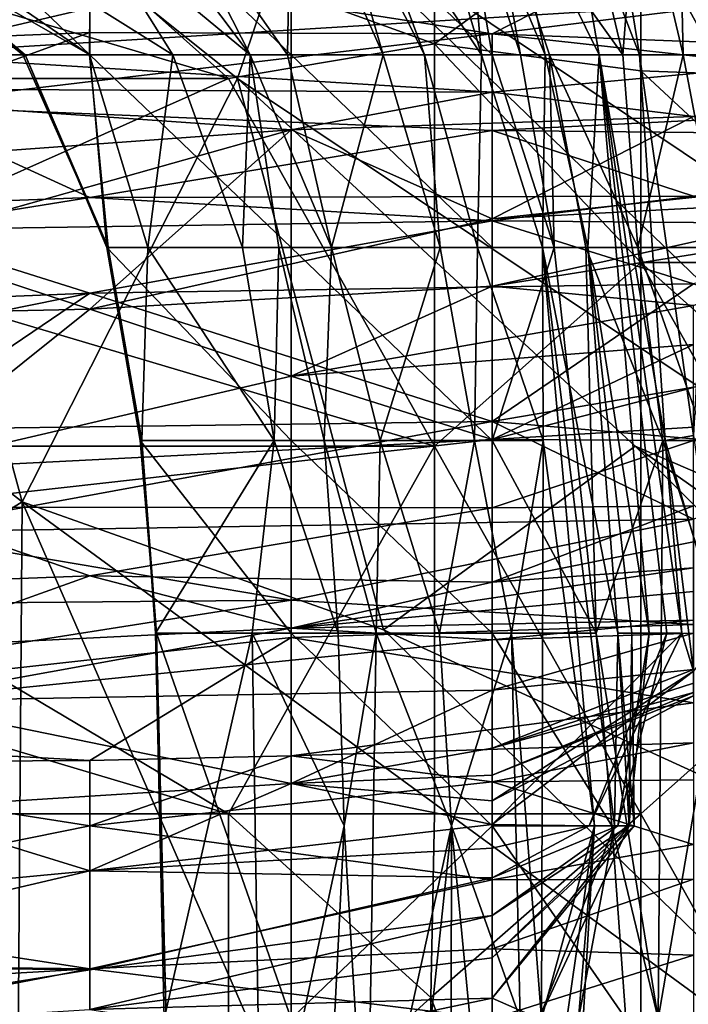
# Model space of a CAD drawing. Extents: x -1.05 to 1.05, y -0.36 to 0.36.
# Tile 206 of 226: x 0.8466 to 0.8653, y 0.2194 to 0.2468. Entities that reach past the tile are written whole.
import ezdxf

# ---------------------------------------------------------------- set-up
doc = ezdxf.new("R2010")
doc.units = 0

msp = doc.modelspace()

# ---------------------------------------------------------------- linework, layer by layer
for points in [[(0.854454, 0.250338, 0.804687), (0.869746, 0.240071, 0.807627), (0.863987, 0.255471, 0.813697)], [(0.869746, 0.240071, 0.807627), (0.869746, 0.250338, 0.81397), (0.863987, 0.255471, 0.813697)], [(0.846709, 0.233381, 0.785027), (0.84095, 0.254604, 0.799772), (0.838174, 0.240071, 0.785027)], [(0.852719, 0.245204, 0.799772), (0.854454, 0.250338, 0.804687), (0.84095, 0.254604, 0.799772)], [(0.846709, 0.233381, 0.785027), (0.852719, 0.245204, 0.799772), (0.84095, 0.254604, 0.799772)], [(0.854122, 0.245867, 0.218717), (0.850344, 0.251251, 0.218717), (0.854219, 0.251689, 0.196306)], [(0.854219, 0.251689, 0.196306), (0.856792, 0.245867, 0.200041), (0.854122, 0.245867, 0.218717)], [(0.855234, 0.251251, 0.192571), (0.856792, 0.245867, 0.200041), (0.854219, 0.251689, 0.196306)], [(0.842981, 0.251251, 0.272906), (0.8486, 0.245867, 0.272532), (0.8486, 0.251251, 0.274229)], [(0.842981, 0.249085, 0.271011), (0.8486, 0.245867, 0.272532), (0.842981, 0.251251, 0.272906)], [(0.854219, 0.245867, 0.274584), (0.854219, 0.251251, 0.274414), (0.8486, 0.251251, 0.274229)], [(0.8486, 0.245867, 0.272532), (0.854219, 0.245867, 0.274584), (0.8486, 0.251251, 0.274229)], [(0.849033, 0.251251, 0.226188), (0.853081, 0.245867, 0.226188), (0.8486, 0.249572, 0.237394)], [(0.850344, 0.251251, 0.218717), (0.853081, 0.245867, 0.226188), (0.849033, 0.251251, 0.226188)], [(0.854122, 0.245867, 0.218717), (0.853081, 0.245867, 0.226188), (0.850344, 0.251251, 0.218717)], [(0.859838, 0.245867, 0.272054), (0.854219, 0.251251, 0.274414), (0.854219, 0.245867, 0.274584)], [(0.8589, 0.251251, 0.271011), (0.854219, 0.251251, 0.274414), (0.859838, 0.245867, 0.272054)], [(0.855234, 0.251251, 0.192571), (0.857942, 0.245867, 0.192571), (0.856792, 0.245867, 0.200041)], [(0.855955, 0.251251, 0.188835), (0.857942, 0.245867, 0.192571), (0.855234, 0.251251, 0.192571)], [(0.859538, 0.245867, 0.181365), (0.857942, 0.245867, 0.192571), (0.855955, 0.251251, 0.188835)], [(0.857923, 0.251251, 0.177629), (0.859538, 0.245867, 0.181365), (0.855955, 0.251251, 0.188835)], [(0.859538, 0.245867, 0.181365), (0.857923, 0.251251, 0.177629), (0.859057, 0.251251, 0.170159)], [(0.8589, 0.251251, 0.271011), (0.859838, 0.245867, 0.272054), (0.860629, 0.245867, 0.271011)], [(0.859637, 0.251251, 0.267276), (0.8589, 0.251251, 0.271011), (0.860629, 0.245867, 0.271011)], [(0.859057, 0.251251, 0.170159), (0.861315, 0.245867, 0.166424), (0.859538, 0.245867, 0.181365)], [(0.860168, 0.251251, 0.162688), (0.861315, 0.245867, 0.166424), (0.859057, 0.251251, 0.170159)], [(0.863481, 0.245867, 0.25607), (0.859637, 0.251251, 0.267276), (0.861431, 0.245867, 0.267276)], [(0.861431, 0.245867, 0.267276), (0.859637, 0.251251, 0.267276), (0.860629, 0.245867, 0.271011)], [(0.862201, 0.251251, 0.252335), (0.859637, 0.251251, 0.267276), (0.863481, 0.245867, 0.25607)], [(0.862822, 0.245867, 0.155218), (0.861315, 0.245867, 0.166424), (0.860168, 0.251251, 0.162688)], [(0.861881, 0.251251, 0.151483), (0.862822, 0.245867, 0.155218), (0.860168, 0.251251, 0.162688)], [(0.863947, 0.245867, 0.147747), (0.862822, 0.245867, 0.155218), (0.861881, 0.251251, 0.151483)], [(0.863075, 0.251251, 0.144012), (0.863947, 0.245867, 0.147747), (0.861881, 0.251251, 0.151483)], [(0.863902, 0.251251, 0.241129), (0.862201, 0.251251, 0.252335), (0.863481, 0.245867, 0.25607)], [(0.866021, 0.245867, 0.132806), (0.863947, 0.245867, 0.147747), (0.863075, 0.251251, 0.144012)], [(0.864916, 0.251251, 0.132806), (0.866021, 0.245867, 0.132806), (0.863075, 0.251251, 0.144012)], [(0.865165, 0.245867, 0.244864), (0.863902, 0.251251, 0.241129), (0.863481, 0.245867, 0.25607)], [(0.865051, 0.251251, 0.233658), (0.863902, 0.251251, 0.241129), (0.865165, 0.245867, 0.244864)], [(0.864916, 0.251251, 0.132806), (0.867941, 0.245867, 0.1216), (0.866021, 0.245867, 0.132806)], [(0.866159, 0.251251, 0.125336), (0.867941, 0.245867, 0.1216), (0.864916, 0.251251, 0.132806)], [(0.870268, 0.245867, 0.207512), (0.865051, 0.251251, 0.233658), (0.865165, 0.245867, 0.244864)], [(0.86863, 0.251251, 0.207512), (0.865051, 0.251251, 0.233658), (0.870268, 0.245867, 0.207512)], [(0.829431, 0.245204, 0.272074), (0.83519, 0.250338, 0.273462), (0.852468, 0.245204, 0.273204)], [(0.83519, 0.250338, 0.273462), (0.846709, 0.250338, 0.274366), (0.852468, 0.245204, 0.273204)], [(0.858228, 0.246179, 0.27388), (0.852468, 0.245204, 0.273204), (0.846709, 0.250338, 0.274366)], [(0.846709, 0.250338, 0.274366), (0.858228, 0.250338, 0.276452), (0.858228, 0.246179, 0.27388)], [(0.852719, 0.245204, 0.799772), (0.875754, 0.229805, 0.804687), (0.854454, 0.250338, 0.804687)], [(0.875754, 0.229805, 0.804687), (0.869746, 0.240071, 0.807627), (0.854454, 0.250338, 0.804687)], [(0.858228, 0.250338, 0.276452), (0.863987, 0.250396, 0.278795), (0.858228, 0.246179, 0.27388)], [(0.858228, 0.246179, 0.27388), (0.863987, 0.250396, 0.278795), (0.863987, 0.245416, 0.27388)], [(0.863987, 0.245416, 0.27388), (0.863987, 0.250396, 0.278795), (0.869746, 0.245204, 0.275448)], [(0.869746, 0.245204, 0.275448), (0.863987, 0.250396, 0.278795), (0.869746, 0.247699, 0.278795)], [(0.842981, 0.245867, 0.066336), (0.865458, 0.247257, 0.061836), (0.859838, 0.249803, 0.05063)], [(0.842981, 0.249486, 0.05063), (0.842981, 0.245867, 0.066336), (0.859838, 0.249803, 0.05063)], [(0.842981, 0.24973, 0.259805), (0.846727, 0.245867, 0.267276), (0.842981, 0.248931, 0.267276)], [(0.848594, 0.245867, 0.25607), (0.846727, 0.245867, 0.267276), (0.842981, 0.24973, 0.259805)], [(0.848594, 0.245867, 0.25607), (0.842981, 0.24973, 0.259805), (0.8486, 0.247324, 0.2486)], [(0.8486, 0.249572, 0.237394), (0.850917, 0.245867, 0.241129), (0.8486, 0.247324, 0.2486)], [(0.853081, 0.245867, 0.226188), (0.850917, 0.245867, 0.241129), (0.8486, 0.249572, 0.237394)], [(0.8486, 0.248213, 0.020748), (0.865458, 0.249322, 0.017013), (0.859838, 0.246455, 0.028219)], [(0.865458, 0.249322, 0.017013), (0.876696, 0.248543, 0.020748), (0.859838, 0.246455, 0.028219)], [(0.842981, 0.248931, 0.267276), (0.846795, 0.245867, 0.271011), (0.842981, 0.249085, 0.271011)], [(0.842981, 0.249085, 0.271011), (0.846795, 0.245867, 0.271011), (0.8486, 0.245867, 0.272532)], [(0.846727, 0.245867, 0.267276), (0.846795, 0.245867, 0.271011), (0.842981, 0.248931, 0.267276)], [(0.859838, 0.246455, 0.028219), (0.876696, 0.248543, 0.020748), (0.882315, 0.245579, 0.031954)], [(0.831742, 0.245799, 0.028219), (0.8486, 0.248213, 0.020748), (0.8486, 0.246494, 0.028219)], [(0.837361, 0.247954, 0.020748), (0.8486, 0.248213, 0.020748), (0.831742, 0.245799, 0.028219)], [(0.8486, 0.248213, 0.020748), (0.859838, 0.246455, 0.028219), (0.8486, 0.246494, 0.028219)], [(0.842981, 0.245867, 0.066336), (0.871077, 0.245867, 0.068359), (0.865458, 0.247257, 0.061836)], [(0.8486, 0.247324, 0.2486), (0.850917, 0.245867, 0.241129), (0.848594, 0.245867, 0.25607)], [(0.8486, 0.246494, 0.028219), (0.842981, 0.244452, 0.035689), (0.831742, 0.245799, 0.028219)], [(0.842981, 0.244452, 0.035689), (0.8486, 0.246494, 0.028219), (0.859838, 0.246455, 0.028219)], [(0.859838, 0.246455, 0.028219), (0.859838, 0.243751, 0.039425), (0.842981, 0.244452, 0.035689)], [(0.859838, 0.246455, 0.028219), (0.876696, 0.244602, 0.035689), (0.859838, 0.243751, 0.039425)], [(0.859838, 0.246455, 0.028219), (0.882315, 0.245579, 0.031954), (0.876696, 0.244602, 0.035689)], [(0.858228, 0.234938, 0.268575), (0.852468, 0.245204, 0.273204), (0.858228, 0.246179, 0.27388)], [(0.863987, 0.240071, 0.272003), (0.858228, 0.246179, 0.27388), (0.863987, 0.245416, 0.27388)], [(0.858228, 0.234938, 0.268575), (0.858228, 0.246179, 0.27388), (0.863987, 0.240071, 0.272003)], [(0.859838, 0.244825, 0.073042), (0.842981, 0.245867, 0.066336), (0.837361, 0.244949, 0.069307)], [(0.871077, 0.245867, 0.068359), (0.842981, 0.245867, 0.066336), (0.859838, 0.244825, 0.073042)], [(0.846795, 0.245867, 0.271011), (0.846727, 0.245867, 0.267276), (0.849109, 0.240483, 0.267276)], [(0.849109, 0.240483, 0.267276), (0.846727, 0.245867, 0.267276), (0.848594, 0.245867, 0.25607)], [(0.846795, 0.245867, 0.271011), (0.84907, 0.240483, 0.271011), (0.8486, 0.245867, 0.272532)], [(0.84907, 0.240483, 0.271011), (0.846795, 0.245867, 0.271011), (0.849109, 0.240483, 0.267276)], [(0.85022, 0.240483, 0.259805), (0.849109, 0.240483, 0.267276), (0.848594, 0.245867, 0.25607)], [(0.848594, 0.245867, 0.25607), (0.850917, 0.245867, 0.241129), (0.85022, 0.240483, 0.259805)], [(0.8486, 0.245867, 0.272532), (0.854219, 0.240483, 0.274387), (0.854219, 0.245867, 0.274584)], [(0.84907, 0.240483, 0.271011), (0.854219, 0.240483, 0.274387), (0.8486, 0.245867, 0.272532)], [(0.852865, 0.240483, 0.241129), (0.85022, 0.240483, 0.259805), (0.850917, 0.245867, 0.241129)], [(0.853081, 0.245867, 0.226188), (0.852865, 0.240483, 0.241129), (0.850917, 0.245867, 0.241129)], [(0.853878, 0.240483, 0.233658), (0.852865, 0.240483, 0.241129), (0.853081, 0.245867, 0.226188)], [(0.855352, 0.240483, 0.222453), (0.853878, 0.240483, 0.233658), (0.853081, 0.245867, 0.226188)], [(0.853081, 0.245867, 0.226188), (0.854122, 0.245867, 0.218717), (0.855352, 0.240483, 0.222453)], [(0.856792, 0.245867, 0.200041), (0.855352, 0.240483, 0.222453), (0.854122, 0.245867, 0.218717)], [(0.859838, 0.240483, 0.273052), (0.859838, 0.245867, 0.272054), (0.854219, 0.245867, 0.274584)], [(0.854219, 0.240483, 0.274387), (0.859838, 0.240483, 0.273052), (0.854219, 0.245867, 0.274584)], [(0.858379, 0.240483, 0.200041), (0.855352, 0.240483, 0.222453), (0.856792, 0.245867, 0.200041)], [(0.857942, 0.245867, 0.192571), (0.858379, 0.240483, 0.200041), (0.856792, 0.245867, 0.200041)], [(0.85942, 0.240483, 0.192571), (0.858379, 0.240483, 0.200041), (0.857942, 0.245867, 0.192571)], [(0.859538, 0.245867, 0.181365), (0.85942, 0.240483, 0.192571), (0.857942, 0.245867, 0.192571)], [(0.861243, 0.240483, 0.177629), (0.85942, 0.240483, 0.192571), (0.859538, 0.245867, 0.181365)], [(0.861315, 0.245867, 0.166424), (0.861243, 0.240483, 0.177629), (0.859538, 0.245867, 0.181365)], [(0.859838, 0.240483, 0.273052), (0.861567, 0.240483, 0.271011), (0.859838, 0.245867, 0.272054)], [(0.861567, 0.240483, 0.271011), (0.860629, 0.245867, 0.271011), (0.859838, 0.245867, 0.272054)], [(0.859838, 0.244825, 0.073042), (0.865458, 0.244149, 0.076777), (0.871077, 0.245867, 0.068359)], [(0.861431, 0.245867, 0.267276), (0.860629, 0.245867, 0.271011), (0.861567, 0.240483, 0.271011)], [(0.862504, 0.240483, 0.166424), (0.861243, 0.240483, 0.177629), (0.861315, 0.245867, 0.166424)], [(0.862822, 0.245867, 0.155218), (0.862504, 0.240483, 0.166424), (0.861315, 0.245867, 0.166424)], [(0.863903, 0.240483, 0.259805), (0.861431, 0.245867, 0.267276), (0.862453, 0.240483, 0.267276)], [(0.862453, 0.240483, 0.267276), (0.861431, 0.245867, 0.267276), (0.861567, 0.240483, 0.271011)], [(0.863481, 0.245867, 0.25607), (0.861431, 0.245867, 0.267276), (0.863903, 0.240483, 0.259805)], [(0.862822, 0.245867, 0.155218), (0.864219, 0.229715, 0.166424), (0.862504, 0.240483, 0.166424)], [(0.862822, 0.245867, 0.155218), (0.864716, 0.229715, 0.162688), (0.864219, 0.229715, 0.166424)], [(0.865126, 0.229715, 0.158953), (0.864716, 0.229715, 0.162688), (0.862822, 0.245867, 0.155218)], [(0.864665, 0.235099, 0.155218), (0.865126, 0.229715, 0.158953), (0.862822, 0.245867, 0.155218)], [(0.863947, 0.245867, 0.147747), (0.864665, 0.235099, 0.155218), (0.862822, 0.245867, 0.155218)], [(0.865165, 0.245867, 0.244864), (0.863481, 0.245867, 0.25607), (0.863903, 0.240483, 0.259805)], [(0.866193, 0.240483, 0.244864), (0.865165, 0.245867, 0.244864), (0.863903, 0.240483, 0.259805)], [(0.865458, 0.23524, 0.147747), (0.864665, 0.235099, 0.155218), (0.863947, 0.245867, 0.147747)], [(0.865458, 0.23524, 0.147747), (0.863947, 0.245867, 0.147747), (0.866021, 0.245867, 0.132806)], [(0.870268, 0.245867, 0.207512), (0.865165, 0.245867, 0.244864), (0.866193, 0.240483, 0.244864)], [(0.863987, 0.245416, 0.27388), (0.869746, 0.240071, 0.272561), (0.863987, 0.240071, 0.272003)], [(0.863987, 0.245416, 0.27388), (0.869746, 0.245204, 0.275448), (0.869746, 0.240071, 0.272561)], [(0.84095, 0.240071, 0.269826), (0.829431, 0.245204, 0.272074), (0.852468, 0.245204, 0.273204)], [(0.84095, 0.240071, 0.269826), (0.852468, 0.245204, 0.273204), (0.858228, 0.234938, 0.268575)], [(0.846709, 0.233381, 0.785027), (0.8568, 0.229805, 0.789942), (0.852719, 0.245204, 0.799772)], [(0.875754, 0.229805, 0.804687), (0.852719, 0.245204, 0.799772), (0.863827, 0.234938, 0.799772)], [(0.863827, 0.234938, 0.799772), (0.852719, 0.245204, 0.799772), (0.8568, 0.229805, 0.789942)], [(0.831742, 0.242137, 0.080513), (0.854219, 0.243775, 0.076777), (0.837361, 0.244949, 0.069307)], [(0.854219, 0.243775, 0.076777), (0.859838, 0.244825, 0.073042), (0.837361, 0.244949, 0.069307)], [(0.859838, 0.244825, 0.073042), (0.854219, 0.243775, 0.076777), (0.865458, 0.244149, 0.076777)], [(0.859838, 0.243751, 0.039425), (0.876696, 0.244602, 0.035689), (0.876696, 0.243586, 0.039425)], [(0.837361, 0.241453, 0.046895), (0.842981, 0.244452, 0.035689), (0.8486, 0.241882, 0.046895)], [(0.842981, 0.244452, 0.035689), (0.859838, 0.243751, 0.039425), (0.8486, 0.241882, 0.046895)], [(0.854219, 0.243775, 0.076777), (0.859838, 0.241286, 0.087983), (0.865458, 0.244149, 0.076777)], [(0.865458, 0.244149, 0.076777), (0.859838, 0.241286, 0.087983), (0.871077, 0.24249, 0.084248)], [(0.831742, 0.242137, 0.080513), (0.842981, 0.240607, 0.087983), (0.854219, 0.243775, 0.076777)], [(0.842981, 0.240607, 0.087983), (0.8486, 0.238769, 0.095454), (0.854219, 0.243775, 0.076777)], [(0.8486, 0.238769, 0.095454), (0.859838, 0.241286, 0.087983), (0.854219, 0.243775, 0.076777)], [(0.859838, 0.243751, 0.039425), (0.865458, 0.241922, 0.046895), (0.8486, 0.241882, 0.046895)], [(0.859838, 0.243751, 0.039425), (0.876696, 0.243586, 0.039425), (0.865458, 0.241922, 0.046895)], [(0.859838, 0.241286, 0.087983), (0.871077, 0.241886, 0.087983), (0.871077, 0.24249, 0.084248)], [(0.837361, 0.241453, 0.046895), (0.8486, 0.241882, 0.046895), (0.842981, 0.240983, 0.05063)], [(0.842981, 0.240983, 0.05063), (0.8486, 0.241882, 0.046895), (0.859838, 0.241236, 0.05063)], [(0.8486, 0.241882, 0.046895), (0.865458, 0.241922, 0.046895), (0.859838, 0.241236, 0.05063)], [(0.859838, 0.241236, 0.05063), (0.865458, 0.241922, 0.046895), (0.871077, 0.241138, 0.05063)], [(0.859838, 0.241286, 0.087983), (0.859838, 0.239411, 0.095454), (0.871077, 0.241886, 0.087983)], [(0.859838, 0.239411, 0.095454), (0.871077, 0.241183, 0.091718), (0.871077, 0.241886, 0.087983)], [(0.842981, 0.240983, 0.05063), (0.859838, 0.241236, 0.05063), (0.8486, 0.239208, 0.058101)], [(0.8486, 0.238769, 0.095454), (0.859838, 0.239411, 0.095454), (0.859838, 0.241286, 0.087983)], [(0.8486, 0.239208, 0.058101), (0.859838, 0.241236, 0.05063), (0.865458, 0.239474, 0.058101)], [(0.859838, 0.241236, 0.05063), (0.871077, 0.241138, 0.05063), (0.865458, 0.239474, 0.058101)], [(0.871077, 0.241183, 0.091718), (0.859838, 0.239411, 0.095454), (0.865458, 0.238867, 0.099189)], [(0.837361, 0.238759, 0.058101), (0.842981, 0.240983, 0.05063), (0.8486, 0.239208, 0.058101)], [(0.8486, 0.238769, 0.095454), (0.842981, 0.240607, 0.087983), (0.842981, 0.238644, 0.095454)], [(0.854219, 0.240483, 0.274387), (0.84907, 0.240483, 0.271011), (0.854219, 0.235099, 0.274157)], [(0.84907, 0.240483, 0.271011), (0.850005, 0.235099, 0.271011), (0.854219, 0.235099, 0.274157)], [(0.849109, 0.240483, 0.267276), (0.850005, 0.235099, 0.271011), (0.84907, 0.240483, 0.271011)], [(0.85005, 0.235099, 0.267276), (0.850005, 0.235099, 0.271011), (0.849109, 0.240483, 0.267276)], [(0.85022, 0.240483, 0.259805), (0.85005, 0.235099, 0.267276), (0.849109, 0.240483, 0.267276)], [(0.853742, 0.235099, 0.241129), (0.85005, 0.235099, 0.267276), (0.85022, 0.240483, 0.259805)], [(0.852865, 0.240483, 0.241129), (0.853742, 0.235099, 0.241129), (0.85022, 0.240483, 0.259805)], [(0.853878, 0.240483, 0.233658), (0.853742, 0.235099, 0.241129), (0.852865, 0.240483, 0.241129)], [(0.853878, 0.240483, 0.233658), (0.855147, 0.235099, 0.229923), (0.853742, 0.235099, 0.241129)], [(0.855352, 0.240483, 0.222453), (0.855147, 0.235099, 0.229923), (0.853878, 0.240483, 0.233658)], [(0.859838, 0.235099, 0.273532), (0.859838, 0.240483, 0.273052), (0.854219, 0.240483, 0.274387)], [(0.854219, 0.235099, 0.274157), (0.859838, 0.235099, 0.273532), (0.854219, 0.240483, 0.274387)], [(0.856704, 0.235099, 0.218717), (0.855147, 0.235099, 0.229923), (0.855352, 0.240483, 0.222453)], [(0.858379, 0.240483, 0.200041), (0.856704, 0.235099, 0.218717), (0.855352, 0.240483, 0.222453)], [(0.85934, 0.235099, 0.200041), (0.856704, 0.235099, 0.218717), (0.858379, 0.240483, 0.200041)], [(0.85942, 0.240483, 0.192571), (0.85934, 0.235099, 0.200041), (0.858379, 0.240483, 0.200041)], [(0.861257, 0.235099, 0.1851), (0.85934, 0.235099, 0.200041), (0.85942, 0.240483, 0.192571)], [(0.861243, 0.240483, 0.177629), (0.861257, 0.235099, 0.1851), (0.85942, 0.240483, 0.192571)], [(0.862741, 0.229715, 0.271011), (0.861567, 0.240483, 0.271011), (0.859838, 0.235099, 0.273532)], [(0.859838, 0.235099, 0.273532), (0.861567, 0.240483, 0.271011), (0.859838, 0.240483, 0.273052)], [(0.861243, 0.240483, 0.177629), (0.86269, 0.224331, 0.1851), (0.861257, 0.235099, 0.1851)], [(0.863254, 0.224331, 0.181365), (0.86269, 0.224331, 0.1851), (0.861243, 0.240483, 0.177629)], [(0.863344, 0.229715, 0.173894), (0.863254, 0.224331, 0.181365), (0.861243, 0.240483, 0.177629)], [(0.863344, 0.229715, 0.173894), (0.861243, 0.240483, 0.177629), (0.862504, 0.240483, 0.166424)], [(0.862453, 0.240483, 0.267276), (0.861567, 0.240483, 0.271011), (0.862741, 0.229715, 0.271011)], [(0.864603, 0.235099, 0.259805), (0.862453, 0.240483, 0.267276), (0.862741, 0.229715, 0.271011)], [(0.864603, 0.235099, 0.259805), (0.863903, 0.240483, 0.259805), (0.862453, 0.240483, 0.267276)], [(0.863731, 0.229715, 0.170159), (0.863344, 0.229715, 0.173894), (0.862504, 0.240483, 0.166424)], [(0.864219, 0.229715, 0.166424), (0.863731, 0.229715, 0.170159), (0.862504, 0.240483, 0.166424)], [(0.865787, 0.235099, 0.252335), (0.863903, 0.240483, 0.259805), (0.864603, 0.235099, 0.259805)], [(0.866193, 0.240483, 0.244864), (0.863903, 0.240483, 0.259805), (0.865787, 0.235099, 0.252335)], [(0.84095, 0.240071, 0.269826), (0.858228, 0.234938, 0.268575), (0.83519, 0.234938, 0.267632)], [(0.84095, 0.229805, 0.776697), (0.846709, 0.233381, 0.785027), (0.838174, 0.240071, 0.785027)], [(0.858228, 0.234938, 0.268575), (0.863987, 0.240071, 0.272003), (0.863987, 0.224672, 0.26595)], [(0.869746, 0.234938, 0.271479), (0.863987, 0.240071, 0.272003), (0.869746, 0.240071, 0.272561)], [(0.863987, 0.240071, 0.272003), (0.869746, 0.229805, 0.269262), (0.863987, 0.224672, 0.26595)], [(0.863987, 0.240071, 0.272003), (0.869746, 0.234938, 0.271479), (0.869746, 0.229805, 0.269262)], [(0.8486, 0.239208, 0.058101), (0.865458, 0.239474, 0.058101), (0.859838, 0.23563, 0.073042)], [(0.8486, 0.238769, 0.095454), (0.854219, 0.236894, 0.102924), (0.859838, 0.239411, 0.095454)], [(0.854219, 0.236894, 0.102924), (0.865458, 0.238867, 0.099189), (0.859838, 0.239411, 0.095454)], [(0.865458, 0.239474, 0.058101), (0.871077, 0.237543, 0.065571), (0.859838, 0.23563, 0.073042)], [(0.837361, 0.236943, 0.065571), (0.8486, 0.239208, 0.058101), (0.842981, 0.2354, 0.073042)], [(0.837361, 0.236943, 0.065571), (0.837361, 0.238759, 0.058101), (0.8486, 0.239208, 0.058101)], [(0.842981, 0.2354, 0.073042), (0.8486, 0.239208, 0.058101), (0.859838, 0.23563, 0.073042)], [(0.8486, 0.238769, 0.095454), (0.842981, 0.234266, 0.110395), (0.854219, 0.236894, 0.102924)], [(0.842981, 0.238644, 0.095454), (0.842981, 0.234266, 0.110395), (0.8486, 0.238769, 0.095454)], [(0.854219, 0.236894, 0.102924), (0.865458, 0.237774, 0.102924), (0.865458, 0.238867, 0.099189)], [(0.854219, 0.236894, 0.102924), (0.859838, 0.235127, 0.110395), (0.865458, 0.237774, 0.102924)], [(0.859838, 0.235127, 0.110395), (0.865458, 0.236576, 0.106659), (0.865458, 0.237774, 0.102924)], [(0.859838, 0.23563, 0.073042), (0.871077, 0.237543, 0.065571), (0.871077, 0.234663, 0.076777)], [(0.842981, 0.234266, 0.110395), (0.859838, 0.235127, 0.110395), (0.854219, 0.236894, 0.102924)], [(0.859838, 0.235127, 0.110395), (0.865458, 0.235469, 0.110395), (0.865458, 0.236576, 0.106659)], [(0.842981, 0.232539, 0.084248), (0.842981, 0.2354, 0.073042), (0.859838, 0.23563, 0.073042)], [(0.859838, 0.23563, 0.073042), (0.865458, 0.232898, 0.084248), (0.842981, 0.232539, 0.084248)], [(0.859838, 0.23563, 0.073042), (0.871077, 0.234663, 0.076777), (0.865458, 0.232898, 0.084248)], [(0.859838, 0.235127, 0.110395), (0.865458, 0.235099, 0.111617), (0.865458, 0.235469, 0.110395)], [(0.842981, 0.233234, 0.11413), (0.859838, 0.233219, 0.117865), (0.859838, 0.235127, 0.110395)], [(0.842981, 0.234266, 0.110395), (0.842981, 0.233234, 0.11413), (0.859838, 0.235127, 0.110395)], [(0.859838, 0.235127, 0.110395), (0.859838, 0.233219, 0.117865), (0.865458, 0.235099, 0.111617)], [(0.865458, 0.23524, 0.147747), (0.86625, 0.229715, 0.151483), (0.864665, 0.235099, 0.155218)], [(0.852468, 0.224672, 0.264788), (0.83519, 0.234938, 0.267632), (0.858228, 0.234938, 0.268575)], [(0.83519, 0.229805, 0.265994), (0.83519, 0.234938, 0.267632), (0.852468, 0.224672, 0.264788)], [(0.85005, 0.235099, 0.267276), (0.850458, 0.229715, 0.271011), (0.850005, 0.235099, 0.271011)], [(0.850005, 0.235099, 0.271011), (0.850458, 0.229715, 0.271011), (0.854219, 0.229715, 0.273921)], [(0.854219, 0.235099, 0.274157), (0.850005, 0.235099, 0.271011), (0.854219, 0.229715, 0.273921)], [(0.850437, 0.229715, 0.267276), (0.850458, 0.229715, 0.271011), (0.85005, 0.235099, 0.267276)], [(0.853742, 0.235099, 0.241129), (0.850437, 0.229715, 0.267276), (0.85005, 0.235099, 0.267276)], [(0.853133, 0.229715, 0.2486), (0.850437, 0.229715, 0.267276), (0.853742, 0.235099, 0.241129)], [(0.852468, 0.224672, 0.264788), (0.858228, 0.234938, 0.268575), (0.858228, 0.224672, 0.265175)], [(0.853742, 0.235099, 0.241129), (0.855532, 0.229715, 0.229923), (0.853133, 0.229715, 0.2486)], [(0.853742, 0.235099, 0.241129), (0.855147, 0.235099, 0.229923), (0.855532, 0.229715, 0.229923)], [(0.859838, 0.229715, 0.27379), (0.859838, 0.235099, 0.273532), (0.854219, 0.235099, 0.274157)], [(0.854219, 0.229715, 0.273921), (0.859838, 0.229715, 0.27379), (0.854219, 0.235099, 0.274157)], [(0.856591, 0.229715, 0.222453), (0.855532, 0.229715, 0.229923), (0.855147, 0.235099, 0.229923)], [(0.856704, 0.235099, 0.218717), (0.856591, 0.229715, 0.222453), (0.855147, 0.235099, 0.229923)], [(0.858367, 0.229715, 0.211247), (0.856591, 0.229715, 0.222453), (0.856704, 0.235099, 0.218717)], [(0.85934, 0.235099, 0.200041), (0.858367, 0.229715, 0.211247), (0.856704, 0.235099, 0.218717)], [(0.8568, 0.229805, 0.789942), (0.879225, 0.219539, 0.799772), (0.863827, 0.234938, 0.799772)], [(0.858228, 0.234938, 0.268575), (0.863987, 0.224672, 0.26595), (0.858228, 0.224672, 0.265175)], [(0.860374, 0.229715, 0.196306), (0.858367, 0.229715, 0.211247), (0.85934, 0.235099, 0.200041)], [(0.85934, 0.235099, 0.200041), (0.861257, 0.235099, 0.1851), (0.860374, 0.229715, 0.196306)], [(0.859838, 0.233219, 0.117865), (0.865458, 0.233268, 0.117865), (0.865458, 0.235099, 0.111617)], [(0.859838, 0.229715, 0.27379), (0.862741, 0.229715, 0.271011), (0.859838, 0.235099, 0.273532)], [(0.861257, 0.235099, 0.1851), (0.861208, 0.218947, 0.196306), (0.860374, 0.229715, 0.196306)], [(0.86269, 0.224331, 0.1851), (0.861208, 0.218947, 0.196306), (0.861257, 0.235099, 0.1851)], [(0.864603, 0.235099, 0.259805), (0.862741, 0.229715, 0.271011), (0.864473, 0.218947, 0.267276)], [(0.863827, 0.234938, 0.799772), (0.88563, 0.219539, 0.804687), (0.875754, 0.229805, 0.804687)], [(0.879225, 0.219539, 0.799772), (0.88563, 0.219539, 0.804687), (0.863827, 0.234938, 0.799772)], [(0.864603, 0.235099, 0.259805), (0.864473, 0.218947, 0.267276), (0.866319, 0.229715, 0.252335)], [(0.866319, 0.229715, 0.252335), (0.865787, 0.235099, 0.252335), (0.864603, 0.235099, 0.259805)], [(0.864665, 0.235099, 0.155218), (0.865458, 0.228655, 0.155218), (0.865126, 0.229715, 0.158953)], [(0.864665, 0.235099, 0.155218), (0.86625, 0.229715, 0.151483), (0.865458, 0.228655, 0.155218)], [(0.846572, 0.214405, 0.765368), (0.846709, 0.233381, 0.785027), (0.84095, 0.229805, 0.776697)], [(0.842981, 0.233234, 0.11413), (0.8486, 0.231317, 0.1216), (0.859838, 0.233219, 0.117865)], [(0.842981, 0.233234, 0.11413), (0.842981, 0.231101, 0.1216), (0.8486, 0.231317, 0.1216)], [(0.846572, 0.214405, 0.765368), (0.85723, 0.209272, 0.770282), (0.846709, 0.233381, 0.785027)], [(0.85723, 0.209272, 0.770282), (0.872644, 0.214405, 0.789942), (0.846709, 0.233381, 0.785027)], [(0.846709, 0.233381, 0.785027), (0.872644, 0.214405, 0.789942), (0.8568, 0.229805, 0.789942)], [(0.8486, 0.231317, 0.1216), (0.859838, 0.231141, 0.125336), (0.859838, 0.233219, 0.117865)], [(0.859838, 0.231141, 0.125336), (0.865458, 0.232264, 0.1216), (0.865458, 0.233268, 0.117865)], [(0.859838, 0.233219, 0.117865), (0.859838, 0.231141, 0.125336), (0.865458, 0.233268, 0.117865)], [(0.842981, 0.232539, 0.084248), (0.865458, 0.232898, 0.084248), (0.854219, 0.230633, 0.091718)], [(0.854219, 0.230633, 0.091718), (0.865458, 0.232898, 0.084248), (0.865458, 0.229957, 0.095454)], [(0.837361, 0.230491, 0.091718), (0.842981, 0.232539, 0.084248), (0.854219, 0.230633, 0.091718)], [(0.859838, 0.231141, 0.125336), (0.865458, 0.231543, 0.125336), (0.865458, 0.232264, 0.1216)], [(0.854219, 0.229856, 0.129071), (0.865458, 0.230876, 0.129071), (0.865458, 0.231543, 0.125336)], [(0.859838, 0.231141, 0.125336), (0.854219, 0.229856, 0.129071), (0.865458, 0.231543, 0.125336)], [(0.842981, 0.229305, 0.129071), (0.854219, 0.229856, 0.129071), (0.8486, 0.231317, 0.1216)], [(0.8486, 0.231317, 0.1216), (0.842981, 0.231101, 0.1216), (0.842981, 0.229305, 0.129071)], [(0.8486, 0.231317, 0.1216), (0.854219, 0.229856, 0.129071), (0.859838, 0.231141, 0.125336)], [(0.854219, 0.229856, 0.129071), (0.865458, 0.230078, 0.132806), (0.865458, 0.230876, 0.129071)], [(0.854219, 0.229596, 0.095454), (0.831742, 0.2271, 0.102924), (0.854219, 0.230633, 0.091718)], [(0.837361, 0.230491, 0.091718), (0.854219, 0.230633, 0.091718), (0.831742, 0.2271, 0.102924)], [(0.854219, 0.229596, 0.095454), (0.854219, 0.230633, 0.091718), (0.865458, 0.229957, 0.095454)], [(0.859838, 0.229525, 0.132806), (0.865458, 0.230078, 0.132806), (0.854219, 0.229856, 0.129071)], [(0.865458, 0.229957, 0.095454), (0.865458, 0.227773, 0.102924), (0.854219, 0.229596, 0.095454)], [(0.859838, 0.229525, 0.132806), (0.865458, 0.229715, 0.133671), (0.865458, 0.230078, 0.132806)], [(0.83519, 0.224672, 0.264579), (0.83519, 0.229805, 0.265994), (0.852468, 0.224672, 0.264788)], [(0.842981, 0.229305, 0.129071), (0.842981, 0.227818, 0.136542), (0.854219, 0.229856, 0.129071)], [(0.854219, 0.229856, 0.129071), (0.842981, 0.227818, 0.136542), (0.859838, 0.229525, 0.132806)], [(0.853133, 0.229715, 0.2486), (0.850671, 0.218947, 0.267276), (0.850437, 0.229715, 0.267276)], [(0.850437, 0.229715, 0.267276), (0.850731, 0.218947, 0.271011), (0.850458, 0.229715, 0.271011)], [(0.850671, 0.218947, 0.267276), (0.850731, 0.218947, 0.271011), (0.850437, 0.229715, 0.267276)], [(0.854219, 0.229715, 0.273921), (0.850458, 0.229715, 0.271011), (0.854219, 0.218947, 0.273646)], [(0.850458, 0.229715, 0.271011), (0.850731, 0.218947, 0.271011), (0.854219, 0.218947, 0.273646)], [(0.853383, 0.213563, 0.2486), (0.850671, 0.218947, 0.267276), (0.853133, 0.229715, 0.2486)], [(0.853383, 0.213563, 0.2486), (0.853133, 0.229715, 0.2486), (0.855703, 0.224331, 0.229923)], [(0.855703, 0.224331, 0.229923), (0.853133, 0.229715, 0.2486), (0.855532, 0.229715, 0.229923)], [(0.859838, 0.224331, 0.273915), (0.859838, 0.229715, 0.27379), (0.854219, 0.229715, 0.273921)], [(0.854219, 0.218947, 0.273646), (0.859838, 0.224331, 0.273915), (0.854219, 0.229715, 0.273921)], [(0.856591, 0.229715, 0.222453), (0.855703, 0.224331, 0.229923), (0.855532, 0.229715, 0.229923)], [(0.856591, 0.229715, 0.222453), (0.856348, 0.213563, 0.226188), (0.855703, 0.224331, 0.229923)], [(0.858697, 0.224331, 0.211247), (0.856348, 0.213563, 0.226188), (0.856591, 0.229715, 0.222453)], [(0.858697, 0.224331, 0.211247), (0.856591, 0.229715, 0.222453), (0.858367, 0.229715, 0.211247)], [(0.872644, 0.214405, 0.789942), (0.879225, 0.219539, 0.799772), (0.8568, 0.229805, 0.789942)], [(0.860374, 0.229715, 0.196306), (0.858697, 0.224331, 0.211247), (0.858367, 0.229715, 0.211247)], [(0.860374, 0.229715, 0.196306), (0.860614, 0.218947, 0.200041), (0.858697, 0.224331, 0.211247)], [(0.859838, 0.224331, 0.273915), (0.863172, 0.224331, 0.271011), (0.859838, 0.229715, 0.27379)], [(0.863172, 0.224331, 0.271011), (0.862741, 0.229715, 0.271011), (0.859838, 0.229715, 0.27379)], [(0.865458, 0.228655, 0.155218), (0.859838, 0.22437, 0.158953), (0.865126, 0.229715, 0.158953)], [(0.862546, 0.224331, 0.162688), (0.865126, 0.229715, 0.158953), (0.859838, 0.22437, 0.158953)], [(0.859838, 0.228124, 0.140277), (0.865458, 0.228702, 0.140277), (0.865458, 0.229715, 0.133671)], [(0.859838, 0.229525, 0.132806), (0.859838, 0.228124, 0.140277), (0.865458, 0.229715, 0.133671)], [(0.861208, 0.218947, 0.196306), (0.860614, 0.218947, 0.200041), (0.860374, 0.229715, 0.196306)], [(0.862546, 0.224331, 0.162688), (0.863344, 0.224331, 0.166424), (0.864716, 0.229715, 0.162688)], [(0.862546, 0.224331, 0.162688), (0.864716, 0.229715, 0.162688), (0.865126, 0.229715, 0.158953)], [(0.864473, 0.218947, 0.267276), (0.862741, 0.229715, 0.271011), (0.863172, 0.224331, 0.271011)], [(0.863661, 0.224331, 0.177629), (0.863254, 0.224331, 0.181365), (0.863344, 0.229715, 0.173894)], [(0.863799, 0.224331, 0.173894), (0.863661, 0.224331, 0.177629), (0.863344, 0.229715, 0.173894)], [(0.863731, 0.229715, 0.170159), (0.863799, 0.224331, 0.173894), (0.863344, 0.229715, 0.173894)], [(0.863344, 0.224331, 0.166424), (0.863651, 0.224331, 0.170159), (0.864219, 0.229715, 0.166424)], [(0.864716, 0.229715, 0.162688), (0.863344, 0.224331, 0.166424), (0.864219, 0.229715, 0.166424)], [(0.863651, 0.224331, 0.170159), (0.863799, 0.224331, 0.173894), (0.863731, 0.229715, 0.170159)], [(0.864219, 0.229715, 0.166424), (0.863651, 0.224331, 0.170159), (0.863731, 0.229715, 0.170159)], [(0.869746, 0.214405, 0.265264), (0.863987, 0.224672, 0.26595), (0.869746, 0.229805, 0.269262)], [(0.866691, 0.213563, 0.25607), (0.866319, 0.229715, 0.252335), (0.864473, 0.218947, 0.267276)], [(0.831742, 0.2271, 0.102924), (0.854219, 0.229596, 0.095454), (0.8486, 0.22616, 0.106659)], [(0.842981, 0.227818, 0.136542), (0.859838, 0.228124, 0.140277), (0.859838, 0.229525, 0.132806)], [(0.8486, 0.22616, 0.106659), (0.854219, 0.229596, 0.095454), (0.854219, 0.226286, 0.106659)], [(0.854219, 0.229596, 0.095454), (0.865458, 0.227773, 0.102924), (0.854219, 0.226286, 0.106659)], [(0.859838, 0.226504, 0.147747), (0.865458, 0.228319, 0.144012), (0.865458, 0.228702, 0.140277)], [(0.859838, 0.228124, 0.140277), (0.859838, 0.226504, 0.147747), (0.865458, 0.228702, 0.140277)], [(0.865458, 0.228655, 0.155218), (0.859838, 0.225032, 0.155218), (0.859838, 0.22437, 0.158953)], [(0.859838, 0.225032, 0.155218), (0.865458, 0.228655, 0.155218), (0.865458, 0.227967, 0.151483)], [(0.859838, 0.226504, 0.147747), (0.865458, 0.22806, 0.147747), (0.865458, 0.228319, 0.144012)], [(0.842981, 0.227818, 0.136542), (0.854219, 0.225517, 0.151483), (0.859838, 0.228124, 0.140277)], [(0.854219, 0.225517, 0.151483), (0.859838, 0.226504, 0.147747), (0.859838, 0.228124, 0.140277)], [(0.859838, 0.225749, 0.151483), (0.865458, 0.227967, 0.151483), (0.865458, 0.22806, 0.147747)], [(0.859838, 0.226504, 0.147747), (0.859838, 0.225749, 0.151483), (0.865458, 0.22806, 0.147747)], [(0.859838, 0.225749, 0.151483), (0.859838, 0.225032, 0.155218), (0.865458, 0.227967, 0.151483)], [(0.842981, 0.224809, 0.151483), (0.854219, 0.225517, 0.151483), (0.842981, 0.227818, 0.136542)], [(0.854219, 0.226286, 0.106659), (0.865458, 0.227773, 0.102924), (0.865458, 0.226653, 0.106659)], [(0.837361, 0.226098, 0.106659), (0.831742, 0.2271, 0.102924), (0.8486, 0.22616, 0.106659)], [(0.854219, 0.226286, 0.106659), (0.865458, 0.226653, 0.106659), (0.859838, 0.22556, 0.110395)], [(0.859838, 0.22556, 0.110395), (0.865458, 0.226653, 0.106659), (0.865458, 0.225623, 0.110395)], [(0.854219, 0.225517, 0.151483), (0.859838, 0.225749, 0.151483), (0.859838, 0.226504, 0.147747)], [(0.837361, 0.226098, 0.106659), (0.8486, 0.22616, 0.106659), (0.8486, 0.224331, 0.11343)], [(0.837361, 0.226098, 0.106659), (0.8486, 0.224331, 0.11343), (0.837361, 0.222065, 0.1216)], [(0.8486, 0.22616, 0.106659), (0.854219, 0.226286, 0.106659), (0.8486, 0.224331, 0.11343)], [(0.854219, 0.226286, 0.106659), (0.859838, 0.22556, 0.110395), (0.8486, 0.224331, 0.11343)], [(0.842981, 0.224809, 0.151483), (0.8486, 0.223081, 0.162688), (0.854219, 0.225517, 0.151483)], [(0.859838, 0.22556, 0.110395), (0.859838, 0.222824, 0.1216), (0.8486, 0.224331, 0.11343)], [(0.854219, 0.225517, 0.151483), (0.8486, 0.223081, 0.162688), (0.859838, 0.22437, 0.158953)], [(0.854219, 0.225517, 0.151483), (0.859838, 0.225032, 0.155218), (0.859838, 0.225749, 0.151483)], [(0.854219, 0.225517, 0.151483), (0.859838, 0.22437, 0.158953), (0.859838, 0.225032, 0.155218)], [(0.859838, 0.22556, 0.110395), (0.865458, 0.225623, 0.110395), (0.865458, 0.22381, 0.117865)], [(0.865458, 0.22381, 0.117865), (0.859838, 0.222824, 0.1216), (0.859838, 0.22556, 0.110395)], [(0.83519, 0.224672, 0.264579), (0.852468, 0.224672, 0.264788), (0.852468, 0.214405, 0.262893)], [(0.852468, 0.214405, 0.262893), (0.84095, 0.214405, 0.262702), (0.83519, 0.224672, 0.264579)], [(0.842981, 0.224809, 0.151483), (0.842981, 0.222543, 0.162688), (0.8486, 0.223081, 0.162688)], [(0.852468, 0.224672, 0.264788), (0.858228, 0.224672, 0.265175), (0.858122, 0.219539, 0.264051)], [(0.852468, 0.214405, 0.262893), (0.852468, 0.224672, 0.264788), (0.858122, 0.219539, 0.264051)], [(0.863987, 0.224672, 0.26595), (0.863987, 0.204139, 0.262914), (0.858122, 0.219539, 0.264051)], [(0.858122, 0.219539, 0.264051), (0.858228, 0.224672, 0.265175), (0.863987, 0.224672, 0.26595)], [(0.863987, 0.224672, 0.26595), (0.869746, 0.214405, 0.265264), (0.863987, 0.204139, 0.262914)], [(0.837361, 0.222065, 0.1216), (0.8486, 0.224331, 0.11343), (0.8486, 0.220341, 0.129071)], [(0.8486, 0.223081, 0.162688), (0.859838, 0.223714, 0.162688), (0.859838, 0.22437, 0.158953)], [(0.8486, 0.224331, 0.11343), (0.859838, 0.222824, 0.1216), (0.8486, 0.220341, 0.129071)], [(0.855703, 0.224331, 0.229923), (0.854893, 0.208178, 0.237394), (0.853383, 0.213563, 0.2486)], [(0.859838, 0.218947, 0.273989), (0.859838, 0.224331, 0.273915), (0.854219, 0.218947, 0.273646)], [(0.856348, 0.213563, 0.226188), (0.854893, 0.208178, 0.237394), (0.855703, 0.224331, 0.229923)], [(0.858697, 0.224331, 0.211247), (0.856985, 0.208178, 0.222453), (0.856348, 0.213563, 0.226188)], [(0.858667, 0.208178, 0.214982), (0.856985, 0.208178, 0.222453), (0.858697, 0.224331, 0.211247)], [(0.859729, 0.213563, 0.207512), (0.858667, 0.208178, 0.214982), (0.858697, 0.224331, 0.211247)], [(0.860614, 0.218947, 0.200041), (0.859729, 0.213563, 0.207512), (0.858697, 0.224331, 0.211247)], [(0.859838, 0.22437, 0.158953), (0.859838, 0.223714, 0.162688), (0.862546, 0.224331, 0.162688)], [(0.859838, 0.218947, 0.273989), (0.863569, 0.218947, 0.271011), (0.859838, 0.224331, 0.273915)], [(0.863569, 0.218947, 0.271011), (0.863172, 0.224331, 0.271011), (0.859838, 0.224331, 0.273915)], [(0.859838, 0.219519, 0.177629), (0.861148, 0.218947, 0.181365), (0.863661, 0.224331, 0.177629)], [(0.863661, 0.224331, 0.177629), (0.863799, 0.224331, 0.173894), (0.859838, 0.219519, 0.177629)], [(0.859838, 0.219519, 0.177629), (0.863799, 0.224331, 0.173894), (0.859838, 0.220649, 0.173894)], [(0.863799, 0.224331, 0.173894), (0.863651, 0.224331, 0.170159), (0.859838, 0.220649, 0.173894)], [(0.859838, 0.220649, 0.173894), (0.863651, 0.224331, 0.170159), (0.859838, 0.22183, 0.170159)], [(0.863651, 0.224331, 0.170159), (0.863344, 0.224331, 0.166424), (0.859838, 0.22183, 0.170159)], [(0.859838, 0.22183, 0.170159), (0.863344, 0.224331, 0.166424), (0.859838, 0.222885, 0.166424)], [(0.863344, 0.224331, 0.166424), (0.862546, 0.224331, 0.162688), (0.859838, 0.222885, 0.166424)], [(0.859838, 0.222885, 0.166424), (0.862546, 0.224331, 0.162688), (0.859838, 0.223714, 0.162688)], [(0.861148, 0.218947, 0.181365), (0.862243, 0.218947, 0.1851), (0.863254, 0.224331, 0.181365)], [(0.861148, 0.218947, 0.181365), (0.863254, 0.224331, 0.181365), (0.863661, 0.224331, 0.177629)], [(0.86269, 0.224331, 0.1851), (0.86192, 0.218947, 0.192571), (0.861208, 0.218947, 0.196306)], [(0.862371, 0.218947, 0.188835), (0.86192, 0.218947, 0.192571), (0.86269, 0.224331, 0.1851)], [(0.863254, 0.224331, 0.181365), (0.862243, 0.218947, 0.1851), (0.86269, 0.224331, 0.1851)], [(0.862243, 0.218947, 0.1851), (0.862371, 0.218947, 0.188835), (0.86269, 0.224331, 0.1851)], [(0.864473, 0.218947, 0.267276), (0.863172, 0.224331, 0.271011), (0.863569, 0.218947, 0.271011)], [(0.8486, 0.223081, 0.162688), (0.859838, 0.222885, 0.166424), (0.859838, 0.223714, 0.162688)], [(0.859838, 0.222824, 0.1216), (0.865458, 0.22381, 0.117865), (0.865458, 0.222845, 0.1216)], [(0.837361, 0.220444, 0.170159), (0.8486, 0.220314, 0.173894), (0.8486, 0.223081, 0.162688)], [(0.842981, 0.222543, 0.162688), (0.837361, 0.220444, 0.170159), (0.8486, 0.223081, 0.162688)], [(0.8486, 0.223081, 0.162688), (0.8486, 0.220314, 0.173894), (0.859838, 0.222885, 0.166424)], [(0.8486, 0.220314, 0.173894), (0.859838, 0.22183, 0.170159), (0.859838, 0.222885, 0.166424)], [(0.8486, 0.220341, 0.129071), (0.859838, 0.222824, 0.1216), (0.859838, 0.220902, 0.129071)], [(0.859838, 0.220902, 0.129071), (0.865458, 0.222845, 0.1216), (0.865458, 0.220727, 0.129071)], [(0.859838, 0.222824, 0.1216), (0.865458, 0.222845, 0.1216), (0.859838, 0.220902, 0.129071)], [(0.820504, 0.220665, 0.125336), (0.837361, 0.222065, 0.1216), (0.8486, 0.220341, 0.129071)], [(0.8486, 0.220314, 0.173894), (0.8486, 0.21921, 0.177629), (0.859838, 0.22183, 0.170159)], [(0.8486, 0.21921, 0.177629), (0.859838, 0.220649, 0.173894), (0.859838, 0.22183, 0.170159)], [(0.8486, 0.220341, 0.129071), (0.859838, 0.220902, 0.129071), (0.859838, 0.218947, 0.138249)], [(0.859838, 0.220902, 0.129071), (0.865458, 0.220727, 0.129071), (0.859838, 0.218947, 0.138249)], [(0.820504, 0.2187, 0.132806), (0.820504, 0.220665, 0.125336), (0.8486, 0.220341, 0.129071)], [(0.8486, 0.21921, 0.177629), (0.859838, 0.219519, 0.177629), (0.859838, 0.220649, 0.173894)], [(0.859838, 0.218947, 0.138249), (0.865458, 0.220727, 0.129071), (0.865458, 0.219026, 0.136542)], [(0.820504, 0.2187, 0.132806), (0.8486, 0.220341, 0.129071), (0.837361, 0.218169, 0.136542)], [(0.837361, 0.218507, 0.177629), (0.8486, 0.220314, 0.173894), (0.837361, 0.220444, 0.170159)], [(0.8486, 0.220341, 0.129071), (0.859838, 0.218947, 0.138249), (0.837361, 0.218169, 0.136542)], [(0.837361, 0.218507, 0.177629), (0.8486, 0.21921, 0.177629), (0.8486, 0.220314, 0.173894)], [(0.859838, 0.219519, 0.177629), (0.8486, 0.21921, 0.177629), (0.854219, 0.218339, 0.181365)], [(0.858228, 0.204139, 0.262173), (0.852468, 0.214405, 0.262893), (0.858122, 0.219539, 0.264051)], [(0.859838, 0.217058, 0.1851), (0.859838, 0.219519, 0.177629), (0.854219, 0.218339, 0.181365)], [(0.858228, 0.204139, 0.262173), (0.858122, 0.219539, 0.264051), (0.863987, 0.204139, 0.262914)], [(0.859838, 0.217058, 0.1851), (0.861148, 0.218947, 0.181365), (0.859838, 0.219519, 0.177629)]]:
    msp.add_3dface(points)

doc.saveas('drawing.dxf')
